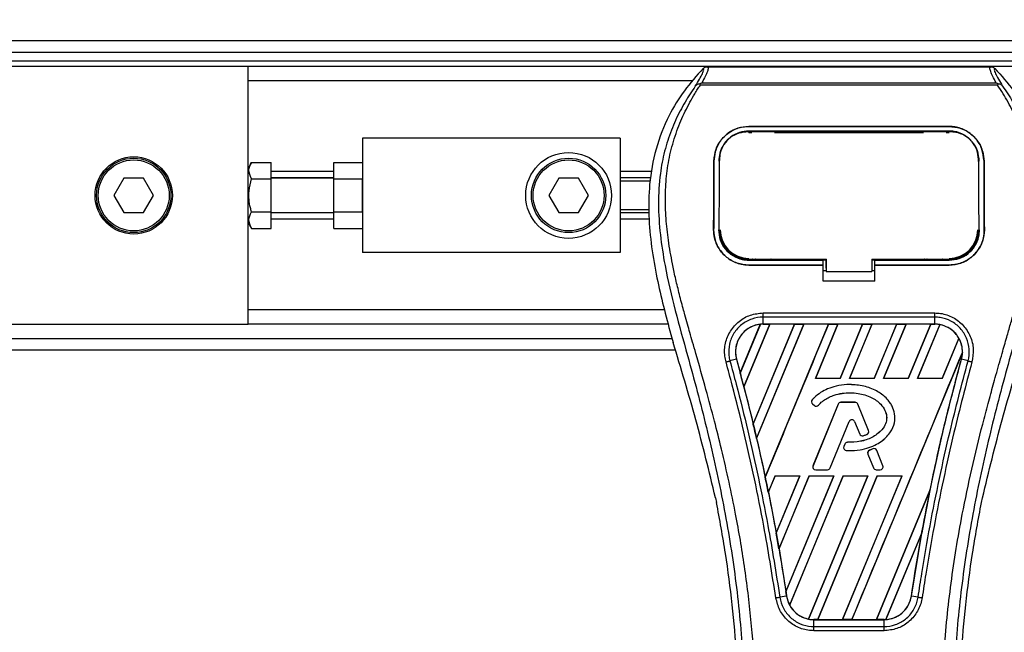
# Model space of a CAD drawing. Header units: millimetres. Extents: x 0 to 420, y 0 to 297.
# Tile 29 of 98: x 64 to 72, y 232 to 237. Entities that reach past the tile are written whole.
import ezdxf

# ---------------------------------------------------------------- set-up
doc = ezdxf.new("R2010")
doc.units = ezdxf.units.MM
doc.layers.add('QUOTE', color=174, linetype='Continuous')
doc.styles.add('SLDTEXTSTYLE3', font='TXT', dxfattribs={"width": 0.75})
doc.dimstyles.new('SLDDIMSTYLE0', dxfattribs={"dimtxt": 3, "dimasz": 3, "dimexe": 0, "dimexo": 0.0625, "dimgap": 0.75, "dimtad": 1, "dimlfac": 21.190584, "dimrnd": 1e-09, "dimzin": 12, "dimdsep": 46, "dimtxsty": 'SLDTEXTSTYLE3', "dimsah": 1, "dimcen": 0.09, "dimadec": 0, "dimazin": 3, "dimtfac": 1, "dimtdec": 3, "dimtofl": 0, "dimtmove": 0, "dimatfit": 3, "dimfxl": 0, "dimfrac": 2, "dimtolj": 1, "dimtzin": 12, "dimarcsym": 0})

# ---------------------------------------------------------------- blocks, each defined once
blk = doc.blocks.new('_D')
at = {"layer": 'QUOTE'}
for p, q in [((56.9914, 237.6899), (56.9914, 242.8459)), ((222.1591, 237.6899), (222.1591, 242.8459)), ((222.1591, 240.8459), (56.9914, 240.8459))]:
    blk.add_line(p, q, dxfattribs=at)
for points in [[(56.9914, 240.8459), (59.9914, 240.3459), (59.9914, 241.3459)], [(222.1591, 240.8459), (219.1591, 241.3459), (219.1591, 240.3459)]]:
    blk.add_solid(points, dxfattribs=at)
at = {"layer": 'QUOTE', "insert": (135.1419, 244.7131), "char_height": 3, "attachment_point": 1, "style": 'SLDTEXTSTYLE3'}
blk.add_mtext('3500', dxfattribs=at)

msp = doc.modelspace()

# ---------------------------------------------------------------- linework, layer by layer
at = {"color": 7, "linetype": 'Continuous', "lineweight": 25}
for p, q in [((220.46026, 236.96406), (56.99143, 236.96406)), ((58.28918, 236.86967), (139.33933, 236.86967)), ((58.35997, 236.79889), (139.33933, 236.79889)), ((65.72173, 236.7517), (58.43781, 236.7517)), ((65.72173, 235.8427), (65.72173, 236.7517)), ((213.42884, 236.7517), (65.72173, 236.7517)), ((69.50792, 236.75091), (71.84559, 236.75091)), ((69.38219, 236.63372), (65.72173, 236.63372)), ((69.45085, 236.6), (69.44639, 236.61009)), ((71.90206, 236.6), (69.45085, 236.6)), ((69.46329, 236.61843), (71.89029, 236.61843)), ((71.90724, 236.61021), (71.90206, 236.6)), ((69.85092, 236.25869), (71.5026, 236.25869)), ((69.85092, 236.25846), (69.85092, 236.25869)), ((71.5026, 236.25846), (69.85092, 236.25846)), ((71.5026, 236.22048), (69.85092, 236.22048)), ((70.05347, 236.2183), (69.88432, 236.2183)), ((71.46919, 236.2183), (71.30005, 236.2183)), ((71.5026, 236.25846), (71.5026, 236.25869)), ((68.78913, 236.16181), (66.66554, 236.16181)), ((66.66554, 236.16181), (66.66554, 235.218)), ((68.78913, 236.16181), (68.78913, 235.218)), ((69.85092, 236.20983), (69.87535, 236.20983)), ((69.85151, 236.21424), (69.85135, 236.21424)), ((70.06245, 236.20983), (71.29107, 236.20983)), ((71.47817, 236.20983), (71.5026, 236.20983)), ((69.56327, 235.97322), (69.56306, 235.97322)), ((69.6088, 235.98765), (69.60827, 235.97718)), ((69.60911, 235.99852), (69.60858, 235.9881)), ((71.74526, 235.97718), (71.74471, 235.98764)), ((71.75143, 235.97305), (71.74571, 235.97305)), ((71.79025, 235.97322), (71.79046, 235.97322)), ((65.74912, 235.96236), (65.72173, 235.91491)), ((65.74912, 235.96236), (65.91049, 235.96236)), ((65.91049, 235.82613), (65.91049, 235.96236)), ((66.42959, 235.96236), (66.66554, 235.96236)), ((66.42959, 235.82613), (66.42959, 235.96236)), ((64.69617, 235.83148), (64.61444, 235.6899)), ((64.85965, 235.83148), (64.69617, 235.83148)), ((64.94139, 235.6899), (64.85965, 235.83148)), ((65.72173, 235.6899), (65.72173, 235.8427)), ((65.74912, 235.82613), (65.91049, 235.82613)), ((66.42959, 235.88575), (65.91049, 235.88575)), ((66.42959, 235.83459), (65.91049, 235.83459)), ((66.42959, 235.83148), (65.91049, 235.83148)), ((65.91049, 235.55368), (65.91049, 235.82613)), ((66.42959, 235.82613), (66.66554, 235.82613)), ((66.42959, 235.55368), (66.42959, 235.82613)), ((66.66554, 235.55368), (66.66554, 235.82613)), ((68.28267, 235.83148), (68.20094, 235.6899)), ((68.44615, 235.83148), (68.28267, 235.83148)), ((68.52788, 235.6899), (68.44615, 235.83148)), ((69.0521, 235.88575), (68.78913, 235.88575)), ((69.04274, 235.83459), (68.78913, 235.83459)), ((69.03778, 235.8075), (68.78913, 235.8075)), ((64.61444, 235.6899), (64.69617, 235.54833)), ((64.85965, 235.54833), (64.94139, 235.6899)), ((65.72173, 235.53711), (65.72173, 235.6899)), ((68.20094, 235.6899), (68.28267, 235.54833)), ((68.44615, 235.54833), (68.52788, 235.6899)), ((69.02782, 235.57231), (68.78913, 235.57231)), ((64.69617, 235.54833), (64.85965, 235.54833)), ((65.72173, 234.62811), (65.72173, 235.53711)), ((65.74912, 235.55368), (65.91049, 235.55368)), ((65.91049, 235.41745), (65.91049, 235.55368)), ((65.91049, 235.54833), (66.42959, 235.54833)), ((66.42959, 235.54522), (65.91049, 235.54522)), ((66.42959, 235.49406), (65.91049, 235.49406)), ((66.42959, 235.41745), (66.42959, 235.55368)), ((66.42959, 235.55368), (66.66554, 235.55368)), ((68.28267, 235.54833), (68.44615, 235.54833)), ((69.02716, 235.54522), (68.78913, 235.54522)), ((69.02917, 235.49406), (68.78913, 235.49406)), ((65.72173, 235.4649), (65.74912, 235.41745)), ((65.74912, 235.41745), (65.91049, 235.41745)), ((66.42959, 235.41745), (66.66554, 235.41745)), ((69.5607, 235.40684), (69.5605, 235.40684)), ((71.79281, 235.40684), (71.79302, 235.40684)), ((69.60688, 235.40256), (69.60702, 235.4023)), ((71.74734, 235.40376), (71.74537, 235.39235)), ((71.74649, 235.40229), (71.74664, 235.40255)), ((68.78913, 235.218), (66.66554, 235.218)), ((69.85092, 235.1558), (69.85092, 235.16528)), ((70.48803, 235.09001), (70.48803, 235.1676)), ((70.48803, 235.16528), (70.48803, 235.06129)), ((70.86556, 235.16528), (71.51038, 235.16527)), ((70.86556, 235.16528), (70.86556, 235.06129)), ((71.5026, 235.1558), (71.5026, 235.16527)), ((69.85092, 235.1558), (70.4644, 235.1558)), ((69.85092, 235.1159), (69.85092, 235.1157)), ((69.85092, 235.1159), (70.4644, 235.1159)), ((70.4644, 235.1157), (69.85092, 235.1157)), ((69.88831, 235.15803), (70.04949, 235.15803)), ((70.4644, 235.15781), (70.48803, 235.15781)), ((70.4644, 235.11818), (70.4644, 235.1558)), ((70.4644, 234.98428), (70.4644, 235.1157)), ((70.48803, 235.09001), (70.48803, 235.0632)), ((70.86556, 235.15781), (70.88912, 235.15781)), ((70.88912, 235.1558), (71.5026, 235.1558)), ((70.88912, 235.11818), (70.88912, 235.1558)), ((70.88912, 235.1159), (71.5026, 235.1159)), ((70.88912, 234.98428), (70.88912, 235.1157)), ((71.5026, 235.1157), (70.88912, 235.1157)), ((71.30403, 235.15803), (71.46521, 235.15803)), ((71.5026, 235.1159), (71.5026, 235.1157)), ((70.4644, 235.07097), (70.48803, 235.07097)), ((70.48803, 235.06129), (70.48803, 235.0632)), ((70.48803, 235.06129), (70.86556, 235.06129)), ((70.86556, 235.07097), (70.88912, 235.07097)), ((70.88912, 234.98428), (70.4644, 234.98428)), ((69.15388, 234.74609), (65.72173, 234.74609)), ((69.96869, 234.72077), (71.38482, 234.72077)), ((69.9687, 234.62837), (69.9687, 234.6863)), ((71.38482, 234.6863), (69.9687, 234.6863)), ((71.38482, 234.62837), (71.38482, 234.6863)), ((58.43781, 234.62811), (65.72173, 234.62811)), ((69.18646, 234.62811), (65.72173, 234.62811)), ((69.77989, 234.22687), (69.94538, 234.62677)), ((69.94617, 234.62714), (69.77994, 234.22583)), ((69.80978, 234.1129), (70.02325, 234.62826)), ((70.02376, 234.62797), (69.81009, 234.11254)), ((70.22681, 234.62797), (69.8867, 233.80641)), ((69.88673, 233.8054), (70.22756, 234.62826)), ((70.30418, 234.62826), (69.91455, 233.6876)), ((69.91485, 233.68724), (70.30469, 234.62797)), ((71.38482, 234.62837), (69.9687, 234.62837)), ((69.9687, 234.62826), (69.9687, 234.62837)), ((69.9687, 234.62826), (70.02325, 234.62826)), ((69.98581, 233.36639), (70.5085, 234.62826)), ((70.02325, 234.62826), (70.02376, 234.62797)), ((70.22681, 234.62797), (70.02376, 234.62797)), ((70.22756, 234.62826), (70.22681, 234.62797)), ((70.22756, 234.62826), (70.30418, 234.62826)), ((70.30469, 234.62797), (70.30418, 234.62826)), ((70.50775, 234.62797), (70.30469, 234.62797)), ((70.58512, 234.62826), (70.39936, 234.1798)), ((70.40001, 234.18024), (70.58563, 234.62797)), ((70.5085, 234.62826), (70.50775, 234.62797)), ((70.5085, 234.62826), (70.58512, 234.62826)), ((70.58563, 234.62797), (70.58512, 234.62826)), ((70.78868, 234.62797), (70.58563, 234.62797)), ((70.78868, 234.62797), (70.60338, 234.18024)), ((70.60367, 234.1798), (70.78943, 234.62826)), ((70.86605, 234.62826), (70.68029, 234.1798)), ((70.68095, 234.18024), (70.86656, 234.62797)), ((70.78943, 234.62826), (70.78868, 234.62797)), ((70.78943, 234.62826), (70.86605, 234.62826)), ((70.86656, 234.62797), (70.86605, 234.62826)), ((71.06962, 234.62797), (70.86656, 234.62797)), ((71.06962, 234.62797), (70.88432, 234.18024)), ((70.88461, 234.1798), (71.07037, 234.62826)), ((71.14698, 234.62826), (70.96123, 234.1798)), ((70.96188, 234.18024), (71.14749, 234.62797)), ((71.07037, 234.62826), (71.06962, 234.62797)), ((71.07037, 234.62826), (71.14698, 234.62826)), ((71.14749, 234.62797), (71.14698, 234.62826)), ((71.35055, 234.62797), (71.14749, 234.62797)), ((71.35055, 234.62797), (71.16525, 234.18024)), ((71.16554, 234.1798), (71.3513, 234.62826)), ((71.42634, 234.62444), (71.24216, 234.1798)), ((71.24281, 234.18024), (71.42681, 234.62406)), ((71.3513, 234.62826), (71.35055, 234.62797)), ((71.3513, 234.62826), (71.38482, 234.62826)), ((71.38482, 234.62826), (71.38482, 234.62837)), ((69.20711, 234.54366), (69.22592, 234.47794)), ((71.58338, 234.5117), (71.44619, 234.18024)), ((71.44648, 234.1798), (71.58384, 234.51142)), ((58.28918, 234.51014), (69.2167, 234.51014)), ((56.99143, 234.41575), (69.2442, 234.41575)), ((71.6127, 234.39614), (70.69994, 232.19254)), ((69.74879, 234.33971), (69.69474, 234.32561)), ((69.7492, 234.33982), (69.74879, 234.33971)), ((69.7492, 234.33982), (69.77989, 234.22687)), ((71.60432, 234.33982), (71.60473, 234.33971)), ((71.65878, 234.32561), (71.60473, 234.33971)), ((69.77994, 234.22583), (69.77989, 234.22687)), ((69.81009, 234.11254), (69.80978, 234.1129)), ((69.81009, 234.11254), (69.8867, 233.80641)), ((70.40001, 234.18024), (70.39936, 234.1798)), ((70.60367, 234.1798), (70.39936, 234.1798)), ((70.60338, 234.18024), (70.40001, 234.18024)), ((70.60367, 234.1798), (70.60338, 234.18024)), ((70.68095, 234.18024), (70.68029, 234.1798)), ((70.88461, 234.1798), (70.68029, 234.1798)), ((70.88432, 234.18024), (70.68095, 234.18024)), ((70.68246, 234.13057), (70.68246, 234.13074)), ((70.88461, 234.1798), (70.88432, 234.18024)), ((70.96188, 234.18024), (70.96123, 234.1798)), ((71.16554, 234.1798), (70.96123, 234.1798)), ((71.16525, 234.18024), (70.96188, 234.18024)), ((71.16554, 234.1798), (71.16525, 234.18024)), ((71.24281, 234.18024), (71.24216, 234.1798)), ((71.44648, 234.1798), (71.24216, 234.1798)), ((71.44619, 234.18024), (71.24281, 234.18024)), ((71.44648, 234.1798), (71.44619, 234.18024)), ((70.37345, 234.0044), (70.37333, 234.00451)), ((70.37611, 233.97056), (70.376, 233.97043)), ((70.376, 233.97043), (70.39143, 233.95756)), ((70.37611, 233.97056), (70.39153, 233.95769)), ((70.5872, 233.96921), (70.37994, 233.46157)), ((70.58736, 233.96915), (70.38009, 233.4615)), ((70.39153, 233.95769), (70.39143, 233.95756)), ((70.42463, 233.96034), (70.42475, 233.96023)), ((70.58736, 233.96915), (70.5872, 233.96921)), ((70.60932, 233.98391), (70.60932, 233.98407)), ((70.72729, 233.98407), (70.60932, 233.98407)), ((70.72729, 233.98391), (70.60932, 233.98391)), ((70.72729, 233.98391), (70.72729, 233.98407)), ((70.74925, 233.96915), (70.74941, 233.96921)), ((70.83824, 233.75119), (70.74925, 233.96915)), ((70.83839, 233.75125), (70.74941, 233.96921)), ((69.88673, 233.8054), (69.8867, 233.80641)), ((70.52248, 233.44357), (70.67855, 233.82582)), ((70.52264, 233.44351), (70.6787, 233.82576)), ((70.67855, 233.82582), (70.6787, 233.82576)), ((70.72309, 233.82582), (70.72294, 233.82576)), ((70.72294, 233.82576), (70.76499, 233.72276)), ((70.72309, 233.82582), (70.76514, 233.72282)), ((70.76514, 233.72282), (70.76499, 233.72276)), ((70.79402, 233.7091), (70.79406, 233.70894)), ((70.82531, 233.72028), (70.82537, 233.72013)), ((70.83824, 233.75119), (70.83839, 233.75125)), ((69.91485, 233.68724), (69.91455, 233.6876)), ((70.64243, 233.63973), (70.634, 233.61959)), ((70.63415, 233.61952), (70.634, 233.61959)), ((70.64258, 233.63967), (70.63415, 233.61952)), ((70.64258, 233.63967), (70.64243, 233.63973)), ((70.66446, 233.65423), (70.66446, 233.6544)), ((70.65466, 233.58668), (70.65465, 233.58651)), ((70.83264, 233.55751), (70.83248, 233.55745)), ((70.83248, 233.55745), (70.879, 233.44351)), ((70.83264, 233.55751), (70.87916, 233.44357)), ((70.87361, 233.60064), (70.84517, 233.58843)), ((70.84524, 233.58828), (70.84517, 233.58843)), ((70.87368, 233.60049), (70.84524, 233.58828)), ((70.87368, 233.60049), (70.87361, 233.60064)), ((70.90501, 233.58766), (70.90516, 233.58772)), ((70.95652, 233.4615), (70.90501, 233.58766)), ((70.95667, 233.46157), (70.90516, 233.58772)), ((70.38009, 233.4615), (70.37994, 233.46157)), ((70.95652, 233.4615), (70.95667, 233.46157)), ((70.06706, 233.37756), (70.01138, 233.24314)), ((70.01169, 233.24274), (70.06734, 233.37713)), ((70.06706, 233.37756), (70.27137, 233.37756)), ((70.06706, 233.37756), (70.06734, 233.37713)), ((70.06734, 233.37713), (70.27074, 233.37713)), ((70.07626, 232.9065), (70.27137, 233.37756)), ((70.27074, 233.37713), (70.07627, 232.90776)), ((70.34799, 233.37756), (70.09928, 232.7771)), ((70.09961, 232.77662), (70.34828, 233.37713)), ((70.15687, 232.42289), (70.55231, 233.37756)), ((70.55168, 233.37713), (70.15692, 232.42446)), ((70.62893, 233.37756), (70.18743, 232.31169)), ((70.18794, 232.31137), (70.62921, 233.37713)), ((70.27074, 233.37713), (70.27137, 233.37756)), ((70.83261, 233.37713), (70.34363, 232.19716)), ((70.34413, 232.19674), (70.83324, 233.37756)), ((70.34799, 233.37756), (70.55231, 233.37756)), ((70.34799, 233.37756), (70.34828, 233.37713)), ((70.34828, 233.37713), (70.55168, 233.37713)), ((70.40206, 233.42881), (70.40206, 233.42865)), ((70.40206, 233.42881), (70.50052, 233.42881)), ((70.40206, 233.42865), (70.50052, 233.42865)), ((70.90986, 233.37756), (70.41901, 232.19254)), ((70.41981, 232.19285), (70.91014, 233.37713)), ((70.50052, 233.42881), (70.50052, 233.42865)), ((70.52248, 233.44357), (70.52264, 233.44351)), ((70.55168, 233.37713), (70.55231, 233.37756)), ((71.11354, 233.37713), (70.62278, 232.19285)), ((70.62333, 232.19254), (71.11418, 233.37756)), ((70.62893, 233.37756), (70.83324, 233.37756)), ((70.62893, 233.37756), (70.62921, 233.37713)), ((70.62921, 233.37713), (70.83261, 233.37713)), ((70.83261, 233.37713), (70.83324, 233.37756)), ((70.87916, 233.44357), (70.879, 233.44351)), ((70.90112, 233.42881), (70.93455, 233.42881)), ((70.90112, 233.42881), (70.90112, 233.42865)), ((70.90112, 233.42865), (70.93455, 233.42865)), ((70.90986, 233.37756), (71.11418, 233.37756)), ((70.90986, 233.37756), (70.91014, 233.37713)), ((70.91014, 233.37713), (71.11354, 233.37713)), ((70.93455, 233.42881), (70.93455, 233.42865)), ((71.11354, 233.37713), (71.11418, 233.37756)), ((69.98581, 233.36639), (69.9858, 233.36747)), ((70.01169, 233.24274), (70.01138, 233.24314)), ((70.01169, 233.24274), (70.07627, 232.90776)), ((71.34477, 233.25715), (70.90371, 232.19285)), ((70.90426, 232.19254), (71.34475, 233.25597)), ((69.57577, 233.19753), (69.58407, 233.1581)), ((71.76944, 233.1581), (71.77774, 233.19753)), ((70.07626, 232.9065), (70.07627, 232.90776)), ((71.27776, 232.90928), (70.98109, 232.19305)), ((70.98192, 232.19342), (71.27694, 232.90606)), ((71.19094, 232.38686), (71.27694, 232.90606)), ((70.09961, 232.77662), (70.09928, 232.7771)), ((70.09961, 232.77662), (70.15692, 232.42446)), ((70.16216, 232.3868), (70.10673, 232.37771)), ((70.16229, 232.38682), (70.16216, 232.3868)), ((71.19094, 232.38686), (71.19135, 232.3868)), ((71.24679, 232.37771), (71.19135, 232.3868)), ((70.38772, 232.19254), (70.38772, 232.19244)), ((70.41901, 232.19254), (70.38772, 232.19254)), ((70.38772, 232.13541), (70.38772, 232.19244)), ((70.38772, 232.19244), (70.96579, 232.19244)), ((70.41901, 232.19254), (70.41981, 232.19285)), ((70.41981, 232.19285), (70.62278, 232.19285)), ((70.62278, 232.19285), (70.62333, 232.19254)), ((70.69994, 232.19254), (70.62333, 232.19254)), ((70.69994, 232.19254), (70.70075, 232.19285)), ((70.70075, 232.19285), (70.90371, 232.19285)), ((70.90371, 232.19285), (70.90426, 232.19254)), ((70.96579, 232.19254), (70.90426, 232.19254)), ((70.96579, 232.19254), (70.96579, 232.19244)), ((70.96579, 232.13541), (70.96579, 232.19244)), ((70.38772, 232.13541), (70.96579, 232.13541)), ((70.96579, 232.10151), (70.38772, 232.10151))]:
    msp.add_line(p, q, dxfattribs=at)
at = {"color": 7, "linetype": 'Continuous', "lineweight": 25, "flags": 128}
for points in [[(69.84555, 236.21424), (69.85092, 236.21424), (69.85135, 236.21424)], [(69.84313, 235.16528), (70.15517, 235.16528), (70.48803, 235.16528)]]:
    msp.add_lwpolyline(points, dxfattribs=at)
at = {"color": 7, "linetype": 'Continuous', "lineweight": 25}
for centre, radius in [((64.77791, 235.6899), 0.31854), ((64.77791, 235.6899), 0.30674), ((64.77791, 235.6899), 0.29258), ((68.36441, 235.6899), 0.35393), ((68.36441, 235.6899), 0.30674), ((68.36441, 235.6899), 0.29258)]:
    msp.add_circle(centre, radius, dxfattribs=at)
for centre, radius, start, end in [((69.85092, 235.40676), 0.23678, 180, 270), ((71.5026, 235.40676), 0.23678, 270, 0), ((69.9687, 234.40033), 0.22792, 90, 95.672482), ((71.38482, 234.40033), 0.22792, 79.504419, 90), ((71.38482, 234.40033), 0.22792, 358.944799, 29.169256), ((53.81846, 229.94797), 16.5248, 14.59831, 15.003317), ((70.39131, 233.98877), 0.02389, 138.805903, 230.16689), ((70.39131, 233.98877), 0.02373, 138.805903, 230.16689), ((70.40673, 233.97591), 0.02389, 230.16689, 318.977091), ((70.40673, 233.97591), 0.02373, 230.16689, 318.977091), ((70.60932, 233.96018), 0.02389, 90, 157.790712), ((70.60932, 233.96018), 0.02373, 90, 157.790712), ((70.72729, 233.96018), 0.02389, 22.209291, 90), ((70.72729, 233.96018), 0.02373, 22.209291, 90), ((53.81846, 229.94797), 16.5248, 13.079561, 13.499245), ((70.70082, 233.81673), 0.02406, 22.209261, 157.790711), ((70.70082, 233.81673), 0.02389, 22.209261, 157.790711), ((70.78711, 233.73179), 0.02389, 202.209261, 286.934979), ((70.78711, 233.73179), 0.02373, 202.209261, 286.934979), ((70.81628, 233.74222), 0.02373, 292.378703, 22.209291), ((70.81628, 233.74222), 0.02389, 292.378703, 22.209291), ((70.65604, 233.61036), 0.02389, 157.290493, 266.671349), ((70.65604, 233.61036), 0.02373, 157.290493, 266.671349), ((70.66447, 233.63051), 0.02389, 90.034995, 157.290493), ((70.66447, 233.63051), 0.02373, 90.034995, 157.290493), ((70.8546, 233.56648), 0.02389, 113.245837, 202.209268), ((70.8546, 233.56648), 0.02373, 113.245837, 202.209268), ((70.88304, 233.57869), 0.02389, 22.209257, 113.245837), ((70.88304, 233.57869), 0.02373, 22.209257, 113.245837), ((70.40206, 233.45254), 0.02389, 157.790712, 270), ((70.40206, 233.45254), 0.02373, 157.790712, 270), ((70.93455, 233.45254), 0.02389, 270, 22.209257), ((70.93455, 233.45254), 0.02373, 270, 22.209257), ((70.50052, 233.45254), 0.02373, 270, 337.790711), ((70.50052, 233.45254), 0.02389, 270, 337.790711), ((70.90112, 233.45254), 0.02389, 202.209268, 270), ((70.90112, 233.45254), 0.02373, 202.209268, 270), ((53.81846, 229.94797), 16.5248, 11.50231, 11.938732), ((87.53506, 229.94797), 16.5248, 168.452296, 169.676611), ((53.81846, 229.94797), 16.5248, 9.857872, 10.313596), ((53.81846, 229.94797), 16.5248, 8.487123, 8.613574), ((70.38772, 232.42046), 0.22792, 188.487123, 208.505607), ((70.38772, 232.42046), 0.22792, 258.975145, 270), ((70.96579, 232.42046), 0.22792, 270, 273.848225)]:
    msp.add_arc(centre, radius, start, end, dxfattribs=at)
for centre, major_axis, start_param, end_param in [((70.14219, 234.32847), (0.34702, -0.14374), 2.4758381, 2.4783482), ((71.25905, 234.45243), (0.25156, -0.1042), 1.2366218, 1.2388756), ((71.48166, 234.36022), (0.1937, -0.08023), 1.3956244, 1.3981763), ((71.17914, 234.48553), (0.4114, -0.17041), 0.2126997, 0.2177966), ((82.35367, 232.09418), (10.36357, -4.29273), 3.4705541, 3.4706731), ((102.68519, 223.67258), (30.30257, -12.55174), 3.2646071, 3.2647237), ((39.28578, 235.9676), (29.06756, -12.04018), 0.3187494, 0.3188063), ((70.29151, 232.46031), (0.19243, -0.07971), 4.5226294, 4.5255134), ((70.51412, 232.3681), (0.25283, -0.10472), 4.3691473, 4.3715621), ((70.79428, 232.4915), (0.34305, -0.1421), 5.5949939, 5.5976427)]:
    msp.add_ellipse(centre, major_axis=major_axis, ratio=0.8660474, start_param=start_param, end_param=end_param, dxfattribs=at)
for points, knots in [([(69.47381, 236.73641), (69.42046, 236.67655), (69.31381, 236.55688), (69.17775, 236.33508), (69.07709, 236.07467), (69.02671, 235.79411), (69.02187, 235.52238), (69.04586, 235.26464), (69.10334, 234.93674), (69.16624, 234.69849), (69.20711, 234.54366)], [0, 0, 0, 0, 0.1031683, 0.2062443, 0.3333907, 0.460684, 0.5714271, 0.6826455, 0.793763, 1, 1, 1, 1]), ([(69.40949, 236.59046), (69.42125, 236.61044), (69.44487, 236.65055), (69.46933, 236.69499), (69.48216, 236.72671), (69.4766, 236.73318), (69.47381, 236.73641)], [0, 0, 0, 0, 0.2487274, 0.4994989, 0.7492786, 1, 1, 1, 1]), ([(69.50792, 236.75091), (69.51108, 236.74779), (69.51738, 236.74154), (69.51056, 236.71283), (69.49325, 236.6728), (69.47322, 236.63647), (69.46329, 236.61843)], [0, 0, 0, 0, 0.25759359, 0.51473288, 0.75915094, 1, 1, 1, 1]), ([(69.47381, 236.73641), (69.47613, 236.73857), (69.4808, 236.7429), (69.48926, 236.74738), (69.49838, 236.75038), (69.50474, 236.75073), (69.50792, 236.75091)], [0, 0, 0, 0, 0.2491591, 0.4999762, 0.7491747, 1, 1, 1, 1]), ([(71.89029, 236.61844), (71.88055, 236.6366), (71.86113, 236.67284), (71.84373, 236.71279), (71.83633, 236.7415), (71.8425, 236.74777), (71.84559, 236.75091)], [0, 0, 0, 0, 0.2424224, 0.4838284, 0.7414574, 1, 1, 1, 1]), ([(71.84559, 236.75091), (71.85193, 236.75018), (71.86145, 236.74907), (71.87271, 236.74288), (71.87738, 236.73857), (71.87971, 236.73641)], [0, 0, 0, 0, 0.4987145, 0.74874936, 1, 1, 1, 1]), ([(71.87971, 236.73641), (71.87687, 236.73321), (71.8712, 236.72682), (71.88367, 236.69551), (71.90812, 236.65113), (71.93202, 236.61074), (71.94402, 236.59048)], [0, 0, 0, 0, 0.2514408, 0.5015673, 0.7498635, 1, 1, 1, 1]), ([(71.87971, 236.73641), (71.93306, 236.67655), (72.03971, 236.55688), (72.17577, 236.33508), (72.27643, 236.07467), (72.3268, 235.79411), (72.33164, 235.52238), (72.30766, 235.26464), (72.25018, 234.93674), (72.18728, 234.69849), (72.1464, 234.54366)], [0, 0, 0, 0, 0.1031668, 0.2062413, 0.3333882, 0.460682, 0.5714255, 0.6826443, 0.7937622, 1, 1, 1, 1]), ([(69.40945, 236.59043), (69.39535, 236.56987), (69.35265, 236.50764), (69.28228, 236.38869), (69.20894, 236.22899), (69.15263, 236.0546), (69.11381, 235.85105), (69.10054, 235.61945), (69.11736, 235.36544), (69.16346, 235.07116), (69.24177, 234.73943), (69.36622, 234.29641), (69.50525, 233.77719), (69.63921, 233.17746), (69.74007, 232.57173), (69.80441, 231.96117), (69.81175, 231.55258), (69.81542, 231.34835)], [0, 0, 0, 0, 0.01713148, 0.05187885, 0.08678877, 0.12161717, 0.15673053, 0.20338813, 0.25034812, 0.29727092, 0.36741646, 0.43767728, 0.5502447, 0.66284727, 0.77534658, 0.88770737, 1, 1, 1, 1]), ([(69.90944, 231.34522), (69.90763, 231.48368), (69.90392, 231.76664), (69.87081, 232.19675), (69.81873, 232.63073), (69.75429, 233.00767), (69.68811, 233.32866), (69.62936, 233.58489), (69.56512, 233.83946), (69.49425, 234.10257), (69.43327, 234.31909), (69.38829, 234.47585), (69.36556, 234.55567), (69.3442, 234.63093), (69.32568, 234.69651), (69.30748, 234.76217), (69.29128, 234.82356), (69.27458, 234.88893), (69.25922, 234.95177), (69.24518, 235.01207), (69.23244, 235.06981), (69.21129, 235.17211), (69.18652, 235.31497), (69.16537, 235.5036), (69.15962, 235.68774), (69.17108, 235.87112), (69.20297, 236.05037), (69.25451, 236.22392), (69.32434, 236.38633), (69.38561, 236.4963), (69.42816, 236.5651), (69.44346, 236.58862), (69.45085, 236.6)], [0, 0, 0, 0, 0.0757702, 0.1548571, 0.2359051, 0.3148505, 0.3639911, 0.4151955, 0.4586591, 0.5076202, 0.5642678, 0.5817192, 0.5968623, 0.6096795, 0.624536, 0.6341631, 0.6469813, 0.6592987, 0.6711121, 0.6824202, 0.6932232, 0.7035232, 0.739704, 0.7727671, 0.8079075, 0.8413785, 0.8748477, 0.9102013, 0.9450667, 0.9801292, 0.9903909, 1, 1, 1, 1]), ([(69.44632, 236.61007), (69.44603, 236.61002), (69.44101, 236.6091), (69.43148, 236.60634), (69.41904, 236.59994), (69.41265, 236.5936), (69.40949, 236.59046)], [0, 0, 0, 0, 0.0200108, 0.3469957, 0.676674, 1, 1, 1, 1]), ([(69.44623, 236.61018), (69.45167, 236.61316), (69.45722, 236.61619), (69.46317, 236.61839), (69.46328, 236.61844)], [0, 0, 0, 0, 0.9812431, 1, 1, 1, 1]), ([(71.44407, 231.34522), (71.44748, 231.53716), (71.45429, 231.92097), (71.51366, 232.49396), (71.5956, 232.99785), (71.68802, 233.43433), (71.75496, 233.70958), (71.80186, 233.88963), (71.82385, 233.97223), (71.84549, 234.05187), (71.86701, 234.12977), (71.88957, 234.21044), (71.91409, 234.29719), (71.94391, 234.40149), (71.97562, 234.51219), (72.00839, 234.62774), (72.04011, 234.73956), (72.07274, 234.8631), (72.10459, 234.99349), (72.14236, 235.16796), (72.17727, 235.37791), (72.19589, 235.62763), (72.18731, 235.82027), (72.1669, 235.95859), (72.14871, 236.04694), (72.12525, 236.13565), (72.09753, 236.22007), (72.0648, 236.30326), (72.02856, 236.38264), (71.98917, 236.45884), (71.94656, 236.53182), (71.91762, 236.57616), (71.90206, 236.6)], [0, 0, 0, 0, 0.1050162, 0.2100001, 0.3148093, 0.3841756, 0.4540228, 0.4697491, 0.4859574, 0.5007826, 0.5148922, 0.5301685, 0.5466097, 0.5642069, 0.5895177, 0.6096146, 0.6299353, 0.6531323, 0.6795668, 0.7034488, 0.7509822, 0.7962784, 0.8412589, 0.8577085, 0.8747396, 0.8922462, 0.9101144, 0.9261934, 0.9450023, 0.962977, 0.9800887, 1, 1, 1, 1]), ([(71.94406, 236.59044), (71.95816, 236.56988), (72.00086, 236.50764), (72.07124, 236.38869), (72.14457, 236.22899), (72.20088, 236.0546), (72.23971, 235.85105), (72.25298, 235.61945), (72.23615, 235.36544), (72.19006, 235.07116), (72.11175, 234.73943), (71.9873, 234.29641), (71.84827, 233.77719), (71.7143, 233.17746), (71.61345, 232.57173), (71.5491, 231.96117), (71.54176, 231.55258), (71.53809, 231.34835)], [0, 0, 0, 0, 0.01713512, 0.05188236, 0.08679215, 0.12162042, 0.15673365, 0.20339108, 0.2503509, 0.29727352, 0.3674188, 0.43767936, 0.55024637, 0.66284852, 0.77534741, 0.88770778, 1, 1, 1, 1]), ([(71.89028, 236.61844), (71.8904, 236.6184), (71.89657, 236.61632), (71.90196, 236.61324), (71.90724, 236.61021)], [0, 0, 0, 0, 0.0189016, 1, 1, 1, 1]), ([(71.94402, 236.59048), (71.94085, 236.59361), (71.93447, 236.59995), (71.92203, 236.60635), (71.91252, 236.6091), (71.90751, 236.61002), (71.90723, 236.61007)], [0, 0, 0, 0, 0.3236146, 0.6535901, 0.9808697, 1, 1, 1, 1]), ([(69.56306, 235.97322), (69.56671, 236.00667), (69.57402, 236.07356), (69.62741, 236.16121), (69.70509, 236.22578), (69.78555, 236.25541), (69.83497, 236.25789), (69.85092, 236.25869)], [0, 0, 0, 0, 0.2254673, 0.45085364, 0.67736923, 0.89591171, 1, 1, 1, 1]), ([(69.85092, 236.25846), (69.82036, 236.25561), (69.75929, 236.2499), (69.67707, 236.20583), (69.61125, 236.13914), (69.57058, 236.05761), (69.5655, 235.99899), (69.56327, 235.97322)], [0, 0, 0, 0, 0.1986654, 0.3969886, 0.6042242, 0.8260387, 1, 1, 1, 1]), ([(69.85092, 236.22048), (69.82431, 236.21797), (69.77112, 236.21298), (69.69958, 236.17429), (69.6428, 236.11604), (69.60814, 236.04549), (69.60393, 235.99516), (69.60209, 235.97305)], [0, 0, 0, 0, 0.2000051, 0.3997225, 0.6073327, 0.8275308, 1, 1, 1, 1]), ([(69.88432, 236.2183), (69.88689, 236.2181), (69.89161, 236.21773), (69.89556, 236.21533), (69.89735, 236.21423)], [0, 0, 0, 0, 0.5442305, 1, 1, 1, 1]), ([(70.04017, 236.21422), (70.04256, 236.21555), (70.04668, 236.21786), (70.05146, 236.21817), (70.05347, 236.2183)], [0, 0, 0, 0, 0.5788371, 1, 1, 1, 1]), ([(71.30005, 236.2183), (71.30261, 236.2181), (71.30735, 236.21773), (71.31131, 236.21531), (71.31313, 236.21421)], [0, 0, 0, 0, 0.5420065, 1, 1, 1, 1]), ([(71.45591, 236.21423), (71.45829, 236.21556), (71.46241, 236.21786), (71.46718, 236.21817), (71.46919, 236.2183)], [0, 0, 0, 0, 0.57824493, 1, 1, 1, 1]), ([(71.5026, 236.25869), (71.53323, 236.25582), (71.59445, 236.2501), (71.67693, 236.2058), (71.74278, 236.13881), (71.78323, 236.05722), (71.78826, 235.99881), (71.79046, 235.97322)], [0, 0, 0, 0, 0.1991311, 0.39793157, 0.60588955, 0.82737965, 1, 1, 1, 1]), ([(71.79025, 235.97322), (71.78659, 236.00667), (71.77927, 236.07357), (71.72584, 236.16116), (71.64816, 236.22568), (71.56776, 236.25521), (71.51843, 236.25767), (71.5026, 236.25846)], [0, 0, 0, 0, 0.2256595, 0.4512475, 0.6779682, 0.8966264, 1, 1, 1, 1]), ([(71.75143, 235.97305), (71.74833, 236.00199), (71.74215, 236.05986), (71.6961, 236.13583), (71.62903, 236.19176), (71.55947, 236.21757), (71.51664, 236.21976), (71.5026, 236.22048)], [0, 0, 0, 0, 0.22552106, 0.45099433, 0.67672025, 0.8940147, 1, 1, 1, 1]), ([(69.84555, 236.21424), (69.81907, 236.21185), (69.76612, 236.20706), (69.69552, 236.16916), (69.64213, 236.11266), (69.61325, 236.04859), (69.61009, 236.00533), (69.6088, 235.98765)], [0, 0, 0, 0, 0.2128654, 0.4257218, 0.6387225, 0.8523499, 1, 1, 1, 1]), ([(71.50796, 236.21424), (71.50617, 236.21424), (71.31733, 236.21397), (70.76518, 236.21429), (70.21482, 236.21426), (69.85151, 236.21424)], [0, 0, 0, 0, 0.0032392, 0.3420114, 1, 1, 1, 1]), ([(71.74471, 235.98764), (71.74199, 236.01377), (71.73654, 236.06603), (71.69511, 236.13445), (71.63435, 236.18493), (71.56811, 236.21072), (71.52481, 236.21326), (71.50796, 236.21424)], [0, 0, 0, 0, 0.2177322, 0.4355788, 0.6507548, 0.8640725, 1, 1, 1, 1]), ([(69.5605, 235.40684), (69.56064, 235.45431), (69.56101, 235.57314), (69.56177, 235.76279), (69.56263, 235.90301), (69.56306, 235.97322)], [0, 0, 0, 0, 0.249392, 0.6241438, 1, 1, 1, 1]), ([(69.56327, 235.97322), (69.56271, 235.87997), (69.56188, 235.73983), (69.56115, 235.55007), (69.56085, 235.4546), (69.5607, 235.40684)], [0, 0, 0, 0, 0.4985433, 0.7491675, 1, 1, 1, 1]), ([(69.60702, 235.4023), (69.60703, 235.40378), (69.6072, 235.49374), (69.60753, 235.63441), (69.60812, 235.82306), (69.60854, 235.92814), (69.60878, 235.98276), (69.6088, 235.98765)], [0, 0, 0, 0, 0.0075194, 0.4566651, 0.7153557, 0.9745252, 1, 1, 1, 1]), ([(71.74744, 235.93967), (71.74728, 235.9427), (71.7463, 235.96236), (71.74526, 235.98195), (71.74439, 235.99852)], [0, 0, 0, 0, 0.15423176, 1, 1, 1, 1]), ([(71.74471, 235.98764), (71.74473, 235.98276), (71.74514, 235.89232), (71.74566, 235.75008), (71.74617, 235.56062), (71.74639, 235.45661), (71.74649, 235.40377), (71.74649, 235.40229)], [0, 0, 0, 0, 0.0254662, 0.4713629, 0.7317873, 0.9924644, 1, 1, 1, 1]), ([(71.79281, 235.40684), (71.79267, 235.45432), (71.7923, 235.57315), (71.79154, 235.76283), (71.79068, 235.90302), (71.79025, 235.97322)], [0, 0, 0, 0, 0.2493778, 0.6241217, 1, 1, 1, 1]), ([(71.79046, 235.97322), (71.79101, 235.87994), (71.79185, 235.73978), (71.79258, 235.55004), (71.79287, 235.45458), (71.79302, 235.40684)], [0, 0, 0, 0, 0.4985836, 0.7491897, 1, 1, 1, 1]), ([(65.74912, 235.82613), (65.73812, 235.85047), (65.71755, 235.89599), (65.7391, 235.94129), (65.74912, 235.96236)], [0, 0, 0, 0, 0.5347163, 1, 1, 1, 1]), ([(65.74912, 235.55368), (65.74614, 235.56462), (65.7309, 235.62041), (65.72178, 235.71431), (65.741, 235.7929), (65.74912, 235.82613)], [0, 0, 0, 0, 0.1234652, 0.6294359, 1, 1, 1, 1]), ([(65.74912, 235.41745), (65.73812, 235.44179), (65.71755, 235.48731), (65.7391, 235.5326), (65.74912, 235.55368)], [0, 0, 0, 0, 0.5347163, 1, 1, 1, 1]), ([(69.85092, 235.1157), (69.81834, 235.11889), (69.75318, 235.12529), (69.66629, 235.17512), (69.60064, 235.24848), (69.56543, 235.33041), (69.56192, 235.38483), (69.5605, 235.40684)], [0, 0, 0, 0, 0.21341182, 0.42681727, 0.64048529, 0.85457431, 1, 1, 1, 1]), ([(69.5607, 235.40684), (69.56382, 235.37417), (69.57005, 235.30884), (69.62007, 235.22156), (69.6938, 235.15574), (69.7755, 235.12087), (69.82947, 235.11732), (69.85092, 235.1159)], [0, 0, 0, 0, 0.2152728, 0.4305775, 0.6450792, 0.8589771, 1, 1, 1, 1]), ([(69.60037, 235.40676), (69.60309, 235.37854), (69.60854, 235.3221), (69.65182, 235.24674), (69.7156, 235.18999), (69.78608, 235.16004), (69.83254, 235.157), (69.85092, 235.1558)], [0, 0, 0, 0, 0.2155433, 0.4311178, 0.6459265, 0.8599501, 1, 1, 1, 1]), ([(71.79302, 235.40684), (71.7899, 235.37416), (71.78366, 235.30879), (71.73364, 235.22143), (71.65984, 235.15556), (71.57806, 235.12067), (71.52405, 235.11711), (71.5026, 235.1157)], [0, 0, 0, 0, 0.2152168, 0.4304623, 0.6450993, 0.8590403, 1, 1, 1, 1]), ([(71.5026, 235.1159), (71.53516, 235.1191), (71.60028, 235.12549), (71.68707, 235.17529), (71.75269, 235.24857), (71.78788, 235.33044), (71.79139, 235.38483), (71.79281, 235.40684)], [0, 0, 0, 0, 0.21342983, 0.42685587, 0.64034809, 0.85449046, 1, 1, 1, 1]), ([(71.5026, 235.1558), (71.5307, 235.15856), (71.58691, 235.16407), (71.66184, 235.20705), (71.71847, 235.27031), (71.74884, 235.34092), (71.75191, 235.38782), (71.75315, 235.40676)], [0, 0, 0, 0, 0.2134822, 0.4269583, 0.6406207, 0.8548221, 1, 1, 1, 1]), ([(69.60702, 235.4023), (69.6096, 235.3756), (69.61474, 235.32221), (69.65567, 235.25095), (69.71595, 235.19735), (69.78234, 235.16924), (69.82598, 235.1664), (69.84313, 235.16528)], [0, 0, 0, 0, 0.2161227, 0.4322836, 0.6474825, 0.8614599, 1, 1, 1, 1]), ([(71.51038, 235.16527), (71.53682, 235.16787), (71.5897, 235.17306), (71.66021, 235.21351), (71.71358, 235.27307), (71.74238, 235.33979), (71.7453, 235.38423), (71.74649, 235.40229)], [0, 0, 0, 0, 0.212876, 0.4257362, 0.6390345, 0.8533124, 1, 1, 1, 1]), ([(69.88831, 235.15803), (69.88685, 235.15929), (69.88441, 235.16141), (69.88175, 235.16383), (69.88053, 235.16499), (69.88022, 235.16528)], [0, 0, 0, 0, 0.5217125, 0.8781434, 1, 1, 1, 1]), ([(69.90496, 235.16528), (69.90455, 235.16476), (69.90253, 235.16215), (69.89674, 235.15904), (69.89121, 235.15837), (69.88831, 235.15803)], [0, 0, 0, 0, 0.10642295, 0.53086448, 1, 1, 1, 1]), ([(70.04949, 235.15803), (70.04687, 235.15831), (70.04163, 235.15887), (70.03581, 235.16179), (70.03352, 235.16455), (70.03291, 235.16528)], [0, 0, 0, 0, 0.42334534, 0.8466836, 1, 1, 1, 1]), ([(70.05755, 235.16528), (70.05725, 235.16499), (70.0559, 235.16369), (70.05322, 235.16127), (70.05077, 235.15914), (70.04949, 235.15803)], [0, 0, 0, 0, 0.1217656, 0.5374861, 1, 1, 1, 1]), ([(71.30403, 235.15803), (71.30258, 235.15929), (71.30013, 235.16141), (71.29748, 235.16383), (71.29626, 235.16498), (71.29596, 235.16527)], [0, 0, 0, 0, 0.522407, 0.8793122, 1, 1, 1, 1]), ([(71.32067, 235.16527), (71.32027, 235.16475), (71.31825, 235.16215), (71.31246, 235.15904), (71.30693, 235.15837), (71.30403, 235.15803)], [0, 0, 0, 0, 0.1058158, 0.5305457, 1, 1, 1, 1]), ([(71.46521, 235.15803), (71.46259, 235.15831), (71.45736, 235.15887), (71.45153, 235.16179), (71.44925, 235.16454), (71.44864, 235.16527)], [0, 0, 0, 0, 0.42366418, 0.84732129, 1, 1, 1, 1]), ([(71.47327, 235.16527), (71.47296, 235.16498), (71.47162, 235.16368), (71.46894, 235.16127), (71.4665, 235.15914), (71.46521, 235.15803)], [0, 0, 0, 0, 0.1204858, 0.5368121, 1, 1, 1, 1]), ([(69.66266, 234.31696), (69.65903, 234.33307), (69.64753, 234.3841), (69.65344, 234.47393), (69.69465, 234.57472), (69.76699, 234.65545), (69.86182, 234.71022), (69.93308, 234.71725), (69.96869, 234.72077)], [0, 0, 0, 0, 0.0848238, 0.2686633, 0.4522096, 0.6351901, 0.8176699, 1, 1, 1, 1]), ([(69.9687, 234.6863), (69.96869, 234.6863), (69.93705, 234.6863), (69.8732, 234.67547), (69.78847, 234.62855), (69.7237, 234.55607), (69.68637, 234.46605), (69.68192, 234.3859), (69.69083, 234.33984), (69.69474, 234.32561), (69.69474, 234.32561)], [0, 0, 0, 0, 0.0000054, 0.1821036, 0.3644363, 0.5473941, 0.7310397, 0.9150665, 0.9999946, 1, 1, 1, 1]), ([(71.38482, 234.72077), (71.4008, 234.72003), (71.45236, 234.71765), (71.53683, 234.6885), (71.62302, 234.62193), (71.68166, 234.53025), (71.70922, 234.42357), (71.69698, 234.3525), (71.69086, 234.31698)], [0, 0, 0, 0, 0.08215471, 0.26513997, 0.44867114, 0.63249904, 0.81630092, 1, 1, 1, 1]), ([(71.65878, 234.32561), (71.65878, 234.32561), (71.66724, 234.35643), (71.67376, 234.42147), (71.65072, 234.51633), (71.59763, 234.59826), (71.52062, 234.65784), (71.44513, 234.68284), (71.39908, 234.6863), (71.38482, 234.6863), (71.38482, 234.6863)], [0, 0, 0, 0, 0.0000054, 0.1839433, 0.3678851, 0.5517436, 0.7351758, 0.9179546, 0.9999946, 1, 1, 1, 1]), ([(69.94538, 234.62677), (69.94292, 234.62649), (69.91516, 234.62334), (69.86307, 234.60687), (69.80844, 234.56608), (69.76735, 234.5127), (69.74206, 234.44943), (69.73861, 234.38609), (69.74675, 234.35051), (69.7492, 234.33982)], [0, 0, 0, 0, 0.01885318, 0.21282096, 0.40681661, 0.52835779, 0.72245962, 0.91656219, 1, 1, 1, 1]), ([(69.9687, 234.62837), (69.95111, 234.62719), (69.91609, 234.62484), (69.86638, 234.60624), (69.82211, 234.57771), (69.78557, 234.5396), (69.7586, 234.49424), (69.74288, 234.44394), (69.73823, 234.39113), (69.74528, 234.35681), (69.74879, 234.33971)], [0, 0, 0, 0, 0.1256962, 0.2503257, 0.3752801, 0.5004409, 0.6251501, 0.7500378, 0.8754735, 1, 1, 1, 1]), ([(70.50775, 234.62797), (70.42082, 234.41791), (70.24693, 233.99775), (70.07285, 233.57758), (69.9858, 233.36747)], [0, 0, 0, 0, 0.499922, 1, 1, 1, 1]), ([(71.60473, 234.33971), (71.60826, 234.35692), (71.6151, 234.39026), (71.61092, 234.4414), (71.60071, 234.47619), (71.58583, 234.50969), (71.56641, 234.54148), (71.53021, 234.57859), (71.48621, 234.60669), (71.43682, 234.62495), (71.40204, 234.62723), (71.38482, 234.62837)], [0, 0, 0, 0, 0.1252996, 0.2427415, 0.3633756, 0.383202, 0.5053593, 0.6278262, 0.7514156, 0.8768992, 1, 1, 1, 1]), ([(71.58338, 234.5117), (71.58289, 234.51257), (71.57452, 234.52733), (71.54926, 234.56169), (71.49736, 234.60407), (71.44973, 234.61757), (71.42681, 234.62406)], [0, 0, 0, 0, 0.015125, 0.2568329, 0.6424132, 1, 1, 1, 1]), ([(69.57577, 233.19753), (69.52371, 233.41233), (69.41952, 233.84226), (69.29049, 234.26593), (69.22592, 234.47794)], [0, 0, 0, 0, 0.4995966, 1, 1, 1, 1]), ([(71.77774, 233.19753), (71.8298, 233.41233), (71.934, 233.84226), (72.06303, 234.26593), (72.1276, 234.47794)], [0, 0, 0, 0, 0.4995966, 1, 1, 1, 1]), ([(70.70075, 232.19285), (70.85262, 232.55972), (71.15638, 233.29352), (71.4604, 234.02727), (71.61242, 234.39418)], [0, 0, 0, 0, 0.4999621, 1, 1, 1, 1]), ([(71.60432, 234.33982), (71.60646, 234.34858), (71.61081, 234.36645), (71.61188, 234.38481), (71.61242, 234.39418)], [0, 0, 0, 0, 0.4902101, 1, 1, 1, 1]), ([(70.07372, 232.37258), (70.04223, 232.5699), (69.98989, 232.89781), (69.87241, 233.48284), (69.76637, 233.93379), (69.67996, 234.25307), (69.66266, 234.31696)], [0, 0, 0, 0, 0.3014378, 0.5009532, 0.9001401, 1, 1, 1, 1]), ([(69.69474, 234.32561), (69.71208, 234.26162), (69.79875, 233.9418), (69.90497, 233.49002), (70.02271, 232.90392), (70.07516, 232.57539), (70.10673, 232.37771)], [0, 0, 0, 0, 0.099838, 0.4990257, 0.6985534, 1, 1, 1, 1]), ([(69.74879, 234.33971), (69.79165, 234.17878), (69.87733, 233.85708), (69.98838, 233.36408), (70.0852, 232.87419), (70.13712, 232.54537), (70.16216, 232.3868)], [0, 0, 0, 0, 0.2501192, 0.5000009, 0.7588831, 1, 1, 1, 1]), ([(71.19135, 232.3868), (71.21103, 232.51275), (71.25155, 232.77213), (71.32495, 233.16469), (71.40919, 233.56334), (71.50179, 233.9559), (71.57082, 234.21329), (71.60473, 234.33971)], [0, 0, 0, 0, 0.1914703, 0.3943123, 0.5997554, 0.8034134, 1, 1, 1, 1]), ([(71.24679, 232.37771), (71.25681, 232.4432), (71.30694, 232.7707), (71.39284, 233.22675), (71.52261, 233.81035), (71.60762, 234.13204), (71.65878, 234.32561)], [0, 0, 0, 0, 0.0997807, 0.4989834, 0.6985248, 1, 1, 1, 1]), ([(71.69086, 234.31698), (71.63983, 234.12372), (71.55504, 233.80258), (71.42552, 233.22004), (71.33981, 232.76485), (71.2898, 232.43796), (71.2798, 232.3726)], [0, 0, 0, 0, 0.3015218, 0.5010473, 0.9002301, 1, 1, 1, 1]), ([(71.34477, 233.25715), (71.35254, 233.29473), (71.39401, 233.49518), (71.4759, 233.85733), (71.5615, 234.17894), (71.60432, 234.33982)], [0, 0, 0, 0, 0.1034032, 0.5514873, 1, 1, 1, 1]), ([(71.65878, 234.32561), (71.661, 234.32503), (71.66544, 234.32386), (71.67341, 234.32173), (71.68195, 234.31942), (71.68789, 234.31779), (71.69086, 234.31698)], [0, 0, 0, 0, 0.2499999, 0.4999999, 0.7499999, 1, 1, 1, 1]), ([(70.68246, 234.13074), (70.67491, 234.13062), (70.63701, 234.13003), (70.57505, 234.12081), (70.48213, 234.09051), (70.41498, 234.04945), (70.37949, 234.01116), (70.37333, 234.00451)], [0, 0, 0, 0, 0.0660982, 0.3316094, 0.5433398, 0.9207225, 1, 1, 1, 1]), ([(70.68246, 234.13057), (70.67491, 234.13045), (70.63701, 234.12987), (70.57506, 234.12065), (70.48218, 234.09034), (70.41506, 234.04931), (70.3796, 234.01104), (70.37345, 234.0044)], [0, 0, 0, 0, 0.06612533, 0.33174621, 0.54346998, 0.92083251, 1, 1, 1, 1]), ([(70.65465, 233.58651), (70.6622, 233.58617), (70.70004, 233.58447), (70.76349, 233.58924), (70.83991, 233.60818), (70.90211, 233.63504), (70.95183, 233.66675), (70.99052, 233.70204), (71.02737, 233.74876), (71.05649, 233.81202), (71.0575, 233.88753), (71.03807, 233.94425), (71.0121, 233.98718), (70.97254, 234.03362), (70.91709, 234.07365), (70.85319, 234.10232), (70.77965, 234.12502), (70.72164, 234.12843), (70.68246, 234.13074)], [0, 0, 0, 0, 0.021651, 0.1085822, 0.1811552, 0.2464173, 0.3019198, 0.3494146, 0.3957935, 0.4720432, 0.5441891, 0.6064225, 0.6414501, 0.6875664, 0.7804759, 0.8342843, 0.8880657, 1, 1, 1, 1]), ([(70.65466, 233.58668), (70.66221, 233.58634), (70.70005, 233.58463), (70.76349, 233.5894), (70.83989, 233.60834), (70.90205, 233.6352), (70.95174, 233.66689), (70.99041, 233.70217), (71.02724, 233.74886), (71.05633, 233.81207), (71.05733, 233.88752), (71.03791, 233.9442), (71.01196, 233.98709), (70.97242, 234.0335), (70.917, 234.07351), (70.85313, 234.10217), (70.77961, 234.12486), (70.72163, 234.12827), (70.68246, 234.13057)], [0, 0, 0, 0, 0.0216619, 0.108637, 0.181216, 0.246481, 0.3019802, 0.3494719, 0.3958446, 0.4720735, 0.5441975, 0.6064107, 0.6414308, 0.6875449, 0.7804497, 0.8342603, 0.8880438, 1, 1, 1, 1]), ([(70.42463, 233.96034), (70.42977, 233.96589), (70.45516, 233.99333), (70.50006, 234.02214), (70.56185, 234.04673), (70.64099, 234.06512), (70.72773, 234.06439), (70.8081, 234.04687), (70.87353, 234.02144), (70.93359, 233.9792), (70.97391, 233.92174), (70.99017, 233.86972), (70.98508, 233.81752), (70.95823, 233.76412), (70.9141, 233.72413), (70.85243, 233.68401), (70.76917, 233.65766), (70.7001, 233.6554), (70.66446, 233.65423)], [0, 0, 0, 0, 0.0204778, 0.1012315, 0.1411417, 0.200522, 0.3202369, 0.3720725, 0.4227171, 0.509806, 0.5661201, 0.61013, 0.6545191, 0.7046271, 0.7684678, 0.8132113, 0.9036005, 1, 1, 1, 1]), ([(70.42475, 233.96023), (70.42989, 233.96578), (70.45528, 233.99321), (70.50016, 234.022), (70.56192, 234.04657), (70.64103, 234.06495), (70.72773, 234.06422), (70.80806, 234.04671), (70.87346, 234.02129), (70.93347, 233.97908), (70.97375, 233.92167), (70.99001, 233.8697), (70.98492, 233.81756), (70.95809, 233.76422), (70.914, 233.72426), (70.85237, 233.68416), (70.76914, 233.65783), (70.70009, 233.65557), (70.66446, 233.6544)], [0, 0, 0, 0, 0.02049, 0.1012505, 0.1411639, 0.2005563, 0.3202954, 0.3721325, 0.4227811, 0.5098684, 0.5661596, 0.6101442, 0.6545081, 0.7045954, 0.7684199, 0.8131655, 0.9035591, 1, 1, 1, 1]), ([(70.79402, 233.7091), (70.79762, 233.71023), (70.8047, 233.71246), (70.81514, 233.7162), (70.82192, 233.71892), (70.82531, 233.72028)], [0, 0, 0, 0, 0.3407852, 0.6702324, 1, 1, 1, 1]), ([(70.79406, 233.70894), (70.79767, 233.71007), (70.80475, 233.71231), (70.81519, 233.71605), (70.82198, 233.71877), (70.82537, 233.72013)], [0, 0, 0, 0, 0.3406248, 0.6701521, 1, 1, 1, 1]), ([(69.91485, 233.68724), (69.93885, 233.58156), (69.96303, 233.47509), (69.98563, 233.36827), (69.9858, 233.36747)], [0, 0, 0, 0, 0.9924846, 1, 1, 1, 1]), ([(69.76588, 231.47196), (69.762, 231.61268), (69.75423, 231.89445), (69.71656, 232.31679), (69.66169, 232.73869), (69.60996, 233.01821), (69.58407, 233.1581)], [0, 0, 0, 0, 0.2486567, 0.4978798, 0.7487052, 1, 1, 1, 1]), ([(71.58764, 231.47196), (71.59152, 231.61268), (71.59929, 231.89445), (71.63696, 232.31679), (71.69183, 232.73869), (71.74355, 233.01821), (71.76944, 233.1581)], [0, 0, 0, 0, 0.2486567, 0.4978798, 0.7487052, 1, 1, 1, 1]), ([(70.38772, 232.10151), (70.37997, 232.10169), (70.3367, 232.10268), (70.25837, 232.1225), (70.16806, 232.18196), (70.09989, 232.26807), (70.08245, 232.33775), (70.07372, 232.37258)], [0, 0, 0, 0, 0.0516553, 0.2885366, 0.525578, 0.7627924, 1, 1, 1, 1]), ([(70.10673, 232.37771), (70.10673, 232.37771), (70.11143, 232.34622), (70.13168, 232.28435), (70.19089, 232.20725), (70.27218, 232.15402), (70.34211, 232.13681), (70.38079, 232.13541), (70.38772, 232.13541), (70.38772, 232.13541)], [0, 0, 0, 0, 0.00000704, 0.23735575, 0.47458603, 0.71157554, 0.94835273, 0.99999296, 1, 1, 1, 1]), ([(70.16216, 232.3868), (70.16893, 232.36044), (70.18247, 232.30773), (70.23603, 232.24444), (70.30654, 232.20084), (70.36066, 232.19524), (70.38772, 232.19244)], [0, 0, 0, 0, 0.2501533, 0.5000796, 0.7500263, 1, 1, 1, 1]), ([(70.96579, 232.19244), (70.99287, 232.19524), (71.047, 232.20085), (71.11752, 232.24447), (71.17105, 232.30776), (71.18459, 232.36045), (71.19135, 232.3868)], [0, 0, 0, 0, 0.2501277, 0.5000437, 0.7500008, 1, 1, 1, 1]), ([(70.96579, 232.13541), (70.9658, 232.13541), (70.99754, 232.13541), (71.06155, 232.14626), (71.14642, 232.19331), (71.21111, 232.26576), (71.23859, 232.33251), (71.24575, 232.37073), (71.24679, 232.37771), (71.24679, 232.37771)], [0, 0, 0, 0, 0.000007, 0.2366161, 0.473319, 0.710219, 0.9474036, 0.999993, 1, 1, 1, 1]), ([(71.2798, 232.3726), (71.27846, 232.36483), (71.27108, 232.32202), (71.23987, 232.24734), (71.16785, 232.16678), (71.07282, 232.11204), (71.00147, 232.10502), (70.96579, 232.10151)], [0, 0, 0, 0, 0.0525494, 0.2896487, 0.5265345, 0.7632925, 1, 1, 1, 1]), ([(70.98192, 232.19342), (70.98647, 232.19383), (71.01639, 232.19653), (71.06134, 232.21073), (71.11785, 232.24718), (71.16295, 232.29833), (71.18486, 232.35145), (71.19006, 232.38172), (71.19094, 232.38686)], [0, 0, 0, 0, 0.0447354, 0.2940664, 0.450088, 0.6994802, 0.9488717, 1, 1, 1, 1]), ([(71.24679, 232.37771), (71.24907, 232.37734), (71.25364, 232.3766), (71.26183, 232.37532), (71.27063, 232.37397), (71.27674, 232.37306), (71.2798, 232.3726)], [0, 0, 0, 0, 0.25, 0.5, 0.75, 1, 1, 1, 1]), ([(70.18794, 232.31137), (70.2015, 232.29131), (70.22942, 232.25001), (70.28675, 232.21243), (70.32751, 232.20149), (70.34363, 232.19716)], [0, 0, 0, 0, 0.363513, 0.7482845, 1, 1, 1, 1])]:
    msp.add_open_spline(points, degree=3, knots=knots, dxfattribs=at)
for points in [[(69.9687, 234.6863), (69.9687, 234.6887), (69.9687, 234.69351), (69.96869, 234.70209), (69.96869, 234.71127), (69.96869, 234.7176), (69.96869, 234.72077)], [(71.38482, 234.6863), (71.38482, 234.6887), (71.38482, 234.69351), (71.38482, 234.70209), (71.38482, 234.71127), (71.38482, 234.7176), (71.38482, 234.72077)], [(69.66266, 234.31696), (69.66563, 234.31777), (69.67157, 234.31941), (69.68011, 234.32172), (69.68807, 234.32386), (69.69252, 234.32503), (69.69474, 234.32561)], [(70.07372, 232.37258), (70.07678, 232.37304), (70.08289, 232.37396), (70.09168, 232.37531), (70.09988, 232.3766), (70.10444, 232.37734), (70.10673, 232.37771)], [(70.38772, 232.10151), (70.38772, 232.10463), (70.38772, 232.11088), (70.38772, 232.11991), (70.38772, 232.12834), (70.38772, 232.13305), (70.38772, 232.13541)], [(70.96579, 232.10151), (70.96579, 232.10463), (70.96579, 232.11088), (70.96579, 232.11991), (70.96579, 232.12834), (70.96579, 232.13305), (70.96579, 232.13541)]]:
    msp.add_open_spline(points, degree=3, dxfattribs=at)

# ---------------------------------------------------------------- dimensions: what is measured, and where the dimension line sits
at = {"layer": 'QUOTE'}
dim = msp.add_linear_dim(base=(56.99143, 240.84588), p1=(222.15913, 235.6899), p2=(56.99143, 235.6899), dimstyle='SLDDIMSTYLE0', dxfattribs=at)
dim.commit()
dim.dimension.update_dxf_attribs({"geometry": '_D', "text_midpoint": (139.57528, 240.84588), "dimtype": 160})

doc.saveas('drawing.dxf')
